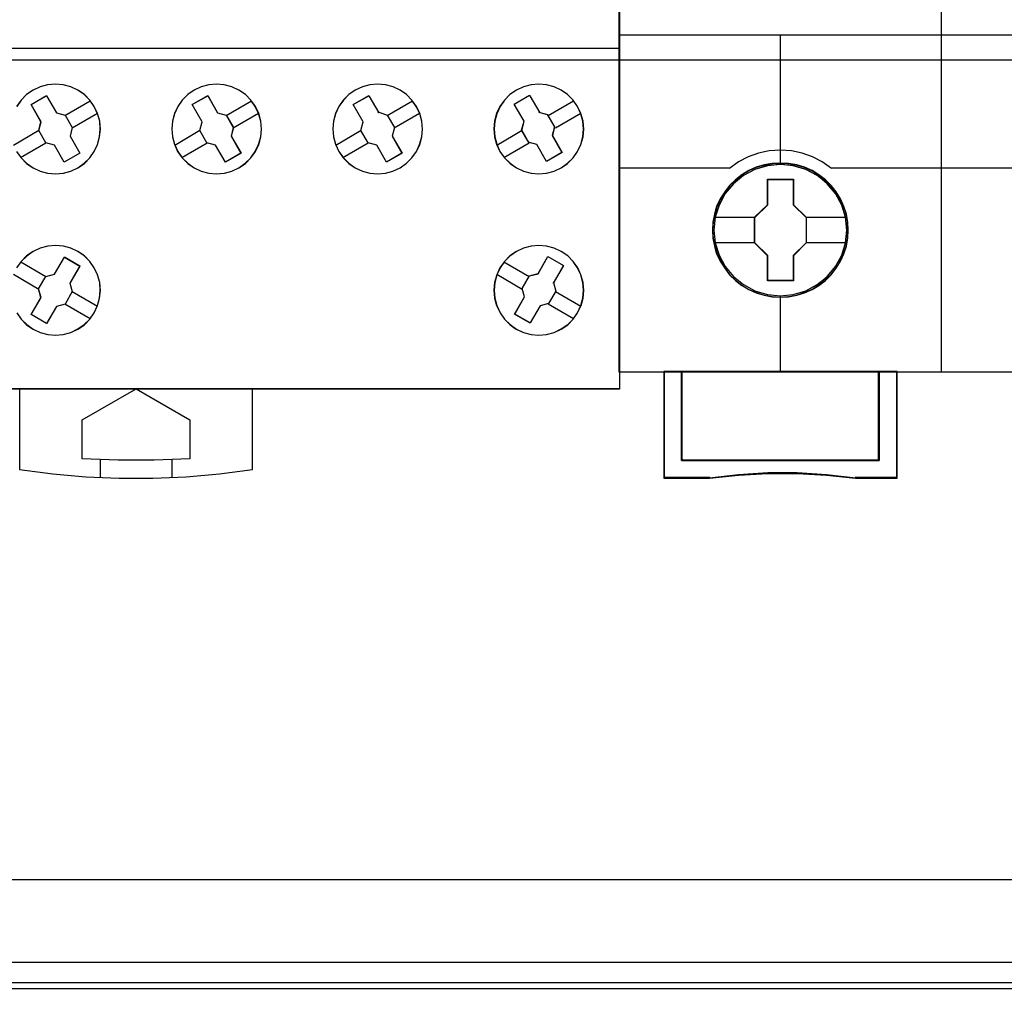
# Model space of a CAD drawing. Extents: x -558982 to 5119495, y -5290134 to 97908.
# Tile 128 of 256: x -473837 to -473287, y -23348 to -22803. Entities that reach past the tile are written whole.
import ezdxf

# ---------------------------------------------------------------- set-up
doc = ezdxf.new("R2010")
doc.units = 0
doc.header["$MEASUREMENT"] = 0
doc.layers.get('0').update_dxf_attribs({"color": 252})
doc.layers.add('45', color=8, linetype='Continuous')
doc.layers.add('50', color=7, linetype='Continuous')

# ---------------------------------------------------------------- blocks, each defined once
blk = doc.blocks.new('*U1072')
at = {"layer": '50', "color": 7}
for points in [[(507.824617, -92.486155), (835.919558, -92.486155), (835.919558, -379.414356), (507.824617, -379.414356), (507.824617, -92.486155)], [(839.76091, -435.77199), (503.983265, -435.77199), (503.983265, -385.150219), (839.76091, -385.150219), (839.76091, -435.77199)]]:
    blk.add_lwpolyline(points, dxfattribs=at)
blk = doc.blocks.new('*U1085')
at = {"layer": '50', "color": 7}
for points in [[(832.001083, -385.499773), (512.000243, -385.499773)], [(515.970229, -384.008872), (827.968097, -384.008872)], [(509.985212, -287.349254), (834.016113, -287.349254), (834.016113, -333.651915), (509.985212, -333.651915), (509.985212, -287.349254)]]:
    blk.add_lwpolyline(points, dxfattribs=at)
blk = doc.blocks.new('*U1088')
at = {"layer": '45', "color": 7}
for points in [[(599.998236, -268.987078), (618.001698, -268.987078), (618.001698, -268.987078), (618.001698, -352.016739), (618.001698, -352.016739), (599.998236, -352.016739), (599.998236, -352.016739), (582.000621, -352.016739), (582.000621, -352.016739), (582.000621, -268.987078), (582.000621, -268.987078), (599.998236, -268.987078), (599.998236, -268.987078)], [(597.664519, -336.245905), (597.418418, -335.888447), (597.113723, -335.577869), (596.750431, -335.33175), (596.357843, -335.150091), (595.930097, -335.032892), (595.496491, -334.991872), (595.062886, -335.032892), (594.640999, -335.144231), (594.24841, -335.33175), (593.885119, -335.577869), (593.580424, -335.888447), (593.328464, -336.245905), (593.140958, -336.644383), (593.035487, -337.066301), (592.99447, -337.499939), (593.029627, -337.933576), (593.140958, -338.355494), (593.322604, -338.753972), (593.580424, -339.11143), (593.890979, -339.422009), (594.24841, -339.673987), (594.640999, -339.855646), (595.062886, -339.966986), (595.502351, -340.002146), (595.935956, -339.966986), (596.357843, -339.855646), (596.750431, -339.673987), (597.107863, -339.422009), (597.418418, -339.11143), (597.664519, -338.753972), (597.852024, -338.361354), (597.969215, -337.933576), (598.010231, -337.505799), (597.969215, -337.066301), (597.852024, -336.638523), (597.664519, -336.245905)], [(597.659948, -336.24855), (597.414368, -335.891848), (597.110316, -335.581926), (596.747793, -335.336328), (596.356034, -335.155053), (595.929192, -335.038101), (595.496504, -334.997168), (595.063815, -335.038101), (594.64282, -335.149205), (594.251061, -335.336328), (593.888538, -335.581926), (593.584487, -335.891848), (593.33306, -336.24855), (593.145951, -336.646186), (593.040702, -337.067212), (592.999772, -337.499933), (593.034855, -337.932653), (593.145951, -338.353679), (593.327212, -338.751315), (593.584487, -339.108017), (593.894386, -339.417939), (594.251061, -339.669385), (594.64282, -339.85066), (595.063815, -339.961764), (595.502351, -339.996849), (595.93504, -339.961764), (596.356034, -339.85066), (596.747793, -339.669385), (597.104469, -339.417939), (597.414368, -339.108017), (597.659948, -338.751315), (597.847056, -338.359527), (597.963999, -337.932653), (598.004929, -337.50578), (597.963999, -337.067212), (597.847056, -336.640338), (597.659948, -336.24855)], [(606.659486, -336.245905), (606.413386, -335.888447), (606.10869, -335.577869), (605.751258, -335.33175), (605.358669, -335.150091), (604.925064, -335.032892), (604.491458, -334.991872), (604.057853, -335.032892), (603.641826, -335.144231), (603.243378, -335.33175), (602.885946, -335.577869), (602.575391, -335.888447), (602.32929, -336.245905), (602.135926, -336.644383), (602.030454, -337.066301), (601.989437, -337.499939), (602.030454, -337.933576), (602.141785, -338.355494), (602.323431, -338.753972), (602.575391, -339.11143), (602.885946, -339.422009), (603.243378, -339.673987), (603.641826, -339.855646), (604.057853, -339.966986), (604.497318, -340.002146), (604.930923, -339.966986), (605.35281, -339.855646), (605.751258, -339.673987), (606.10869, -339.416149), (606.413386, -339.11143), (606.665346, -338.753972), (606.846991, -338.361354), (606.964182, -337.933576), (607.005199, -337.505799), (606.970041, -337.066301), (606.852851, -336.638523), (606.659486, -336.245905)], [(606.654915, -336.24855), (606.409335, -335.891848), (606.105283, -335.581926), (605.748607, -335.336328), (605.356848, -335.155053), (604.92416, -335.038101), (604.491471, -334.997168), (604.058782, -335.038101), (603.643635, -335.149205), (603.246029, -335.336328), (602.889353, -335.581926), (602.579454, -335.891848), (602.333874, -336.24855), (602.140918, -336.646186), (602.035669, -337.067212), (601.994739, -337.499933), (602.035669, -337.932653), (602.146765, -338.353679), (602.328027, -338.751315), (602.579454, -339.108017), (602.889353, -339.417939), (603.246029, -339.669385), (603.643635, -339.85066), (604.058782, -339.961764), (604.497318, -339.996849), (604.930007, -339.961764), (605.351001, -339.85066), (605.748607, -339.669385), (606.105283, -339.412091), (606.409335, -339.108017), (606.660762, -338.751315), (606.842023, -338.359527), (606.958966, -337.932653), (606.999896, -337.50578), (606.964814, -337.067212), (606.847871, -336.640338), (606.654915, -336.24855)], [(615.662926, -336.245905), (615.416798, -335.888447), (615.106208, -335.577869), (614.748737, -335.33175), (614.356104, -335.150091), (613.928311, -335.032892), (613.494657, -334.991872), (613.061003, -335.032892), (612.63907, -335.144231), (612.246437, -335.33175), (611.883106, -335.577869), (611.578376, -335.888447), (611.326388, -336.245905), (611.138862, -336.644383), (611.027519, -337.066301), (610.992358, -337.499939), (611.027519, -337.933576), (611.138862, -338.355494), (611.320528, -338.753972), (611.578376, -339.11143), (611.888966, -339.422009), (612.246437, -339.673987), (612.63907, -339.855646), (613.061003, -339.966986), (613.500517, -340.002146), (613.934171, -339.966986), (614.356104, -339.855646), (614.748737, -339.673987), (615.106208, -339.422009), (615.416798, -339.11143), (615.662926, -338.753972), (615.844592, -338.361354), (615.967656, -337.933576), (616.002817, -337.505799), (615.967656, -337.066301), (615.850452, -336.644383), (615.662926, -336.245905)], [(615.658343, -336.24855), (615.412736, -335.891848), (615.102804, -335.581926), (614.746089, -335.336328), (614.354287, -335.155053), (613.927399, -335.038101), (613.494663, -334.997168), (613.061927, -335.038101), (612.640887, -335.149205), (612.249085, -335.336328), (611.886523, -335.581926), (611.582438, -335.891848), (611.330983, -336.24855), (611.143854, -336.646186), (611.032746, -337.067212), (610.99766, -337.499933), (611.032746, -337.932653), (611.143854, -338.353679), (611.325136, -338.751315), (611.582438, -339.108017), (611.892371, -339.417939), (612.249085, -339.669385), (612.640887, -339.85066), (613.061927, -339.961764), (613.500511, -339.996849), (613.933247, -339.961764), (614.354287, -339.85066), (614.746089, -339.669385), (615.102804, -339.417939), (615.412736, -339.108017), (615.658343, -338.751315), (615.839624, -338.359527), (615.962428, -337.932653), (615.997515, -337.50578), (615.962428, -337.067212), (615.845472, -336.646186), (615.658343, -336.24855)], [(585.69155, -337.100883), (585.139449, -336.139133), (585.139449, -336.139133), (586.002841, -335.640665), (586.002841, -335.640665), (586.560816, -336.596551), (586.560816, -336.596551), (587.036562, -336.73143), (587.036562, -336.73143), (587.441828, -337.423421), (587.441828, -337.423421), (587.318486, -337.904295), (587.318486, -337.904295), (587.864714, -338.854316), (587.864714, -338.854316), (586.995449, -339.358648), (586.995449, -339.358648), (586.449221, -338.408628), (586.449221, -338.408628), (585.961727, -338.273748), (585.961727, -338.273748), (585.562335, -337.581757), (585.562335, -337.581757), (585.69155, -337.100883), (585.69155, -337.100883)], [(585.694704, -337.102019), (585.144751, -336.143009), (586.004784, -335.645962), (586.560587, -336.599124), (587.034483, -336.733619), (587.438172, -337.423638), (587.31531, -337.903143), (587.859412, -338.850457), (586.993529, -339.353352), (586.449426, -338.406038), (585.96383, -338.271543), (585.565991, -337.581524), (585.694704, -337.102019)], [(594.134416, -336.139133), (595.0035, -335.640665), (595.0035, -335.640665), (595.555485, -336.596551), (595.555485, -336.596551), (596.037005, -336.73143), (596.037005, -336.73143), (596.436314, -337.423421), (596.436314, -337.423421), (596.312998, -337.904295), (596.312998, -337.904295), (596.864984, -338.854316), (596.864984, -338.854316), (595.9959, -339.358648), (595.9959, -339.358648), (595.443914, -338.408628), (595.443914, -338.408628), (594.956522, -338.273748), (594.956522, -338.273748), (594.557213, -337.581757), (594.557213, -337.581757), (594.686402, -337.100883), (594.686402, -337.100883), (594.134416, -336.139133), (594.134416, -336.139133)], [(594.139718, -336.143009), (595.005427, -335.645962), (595.555269, -336.599124), (596.034918, -336.733619), (596.432676, -337.423638), (596.309839, -337.903143), (596.859681, -338.850457), (595.993973, -339.353352), (595.444131, -338.406038), (594.958632, -338.271543), (594.560874, -337.581524), (594.68956, -337.102019), (594.139718, -336.143009)], [(603.687241, -337.100883), (603.129383, -336.139133), (603.129383, -336.139133), (603.998467, -335.640665), (603.998467, -335.640665), (604.556325, -336.596551), (604.521092, -336.543772), (605.031972, -336.73143), (605.031972, -336.73143), (605.431281, -337.423421), (605.431281, -337.423421), (605.307965, -337.904295), (605.307965, -337.904295), (605.859951, -338.854316), (605.859951, -338.854316), (604.990867, -339.358648), (604.990867, -339.358648), (604.444753, -338.408628), (604.444753, -338.408628), (603.957362, -338.273748), (603.957362, -338.273748), (603.558053, -337.581757), (603.558053, -337.581757), (603.687241, -337.100883), (603.687241, -337.100883)], [(603.690377, -337.102019), (603.134685, -336.143009), (604.000394, -335.645962), (604.556085, -336.599124), (604.520989, -336.546495), (605.029885, -336.733619), (605.427644, -337.423638), (605.304807, -337.903143), (605.854649, -338.850457), (604.98894, -339.353352), (604.444947, -338.406038), (603.959448, -338.271543), (603.56169, -337.581524), (603.690377, -337.102019)], [(613.976555, -336.690132), (614.376148, -337.38184), (614.376148, -337.38184), (614.252744, -337.868381), (614.252744, -337.868381), (614.799246, -338.818014), (614.799246, -338.818014), (613.93542, -339.316278), (613.93542, -339.316278), (613.383041, -338.366645), (613.383041, -338.366645), (612.895303, -338.237682), (612.942314, -338.249406), (612.536845, -337.557698), (612.536845, -337.557698), (612.672001, -337.071157), (612.672001, -337.071157), (612.113746, -336.115662), (612.113746, -336.115662), (612.983448, -335.611536), (613.001078, -335.640845), (613.553456, -336.596341), (613.494692, -336.561169), (613.976555, -336.690132), (613.976555, -336.690132)], [(613.972662, -336.692344), (614.370283, -337.382075), (614.247488, -337.867224), (614.791293, -338.814142), (613.931731, -339.310982), (613.382079, -338.364064), (612.896747, -338.23547), (612.943526, -338.24716), (612.540058, -337.55743), (612.674548, -337.07228), (612.119048, -336.119517), (612.984458, -335.616832), (613.002, -335.646058), (613.551652, -336.598821), (613.493178, -336.56375), (613.972662, -336.692344)], [(615.662926, -347.757734), (615.856312, -347.359467), (615.967656, -346.943629), (616.002817, -346.51022), (615.967656, -346.070955), (615.850452, -345.643403), (615.668786, -345.250993), (615.416798, -344.893724), (615.112068, -344.58331), (614.754597, -344.331464), (614.356104, -344.149901), (613.934171, -344.038621), (613.500517, -344.003479), (613.061003, -344.038621), (612.63907, -344.149901), (612.246437, -344.337321), (611.883106, -344.589166), (611.578376, -344.893724), (611.326388, -345.250993), (611.144722, -345.64926), (611.027519, -346.070955), (610.992358, -346.504364), (611.027519, -346.943629), (611.138862, -347.359467), (611.332248, -347.757734), (611.578376, -348.115003), (611.888966, -348.425418), (612.240577, -348.677263), (612.63907, -348.858826), (613.061003, -348.970107), (613.494657, -349.011105), (613.928311, -348.970107), (614.356104, -348.864683), (614.754597, -348.671406), (615.112068, -348.425418), (615.416798, -348.115003), (615.662926, -347.757734)], [(615.658343, -347.755089), (615.85132, -347.357664), (615.962428, -346.942706), (615.997515, -346.510214), (615.962428, -346.071878), (615.845472, -345.645231), (615.664191, -345.25365), (615.412736, -344.897137), (615.108652, -344.587379), (614.751937, -344.336067), (614.354287, -344.154888), (613.933247, -344.043842), (613.500511, -344.008776), (613.061927, -344.043842), (612.640887, -344.154888), (612.249085, -344.341911), (611.886523, -344.593224), (611.582438, -344.897137), (611.330983, -345.25365), (611.149702, -345.651075), (611.032746, -346.071878), (610.99766, -346.50437), (611.032746, -346.942706), (611.143854, -347.357664), (611.336831, -347.755089), (611.582438, -348.111603), (611.892371, -348.42136), (612.243238, -348.672673), (612.640887, -348.853852), (613.061927, -348.964897), (613.494663, -349.005809), (613.927399, -348.964897), (614.354287, -348.859696), (614.751937, -348.666828), (615.108652, -348.42136), (615.412736, -348.111603), (615.658343, -347.755089)], [(587.000932, -344.644328), (587.870016, -345.14866), (587.870016, -345.14866), (587.312158, -346.104546), (587.312158, -346.104546), (587.441347, -346.579556), (587.441347, -346.579556), (587.036166, -347.277411), (587.036166, -347.277411), (586.560518, -347.406426), (586.560518, -347.406426), (586.008533, -348.362311), (586.008533, -348.362311), (585.139449, -347.863844), (585.139449, -347.863844), (585.691434, -346.902094), (585.691434, -346.902094), (585.556374, -346.427084), (585.556374, -346.427084), (585.961555, -345.729229), (585.961555, -345.729229), (586.443075, -345.606078), (586.443075, -345.606078), (587.000932, -344.644328), (587.000932, -344.644328)], [(586.999005, -344.649625), (587.864714, -345.15252), (587.309023, -346.105682), (587.437709, -346.579339), (587.034102, -347.275206), (586.560302, -347.403853), (586.01046, -348.357015), (585.144751, -347.859968), (585.694593, -346.900958), (585.560057, -346.427301), (585.963664, -345.731434), (586.443314, -345.608634), (586.999005, -344.649625)], [(614.450107, -346.550154), (614.044926, -347.248115), (614.044926, -347.248115), (613.569279, -347.37715), (613.569279, -347.37715), (613.017293, -348.333182), (613.017293, -348.333182), (612.14821, -347.834638), (612.14821, -347.834638), (612.700195, -346.878606), (612.700195, -346.878606), (612.565135, -346.397658), (612.565135, -346.397658), (612.970316, -345.699696), (612.970316, -345.699696), (613.451835, -345.576527), (613.451835, -345.576527), (614.009693, -344.620495), (614.009693, -344.620495), (614.878777, -345.119039), (614.861161, -345.148365), (614.309175, -346.104397), (614.320919, -346.075071), (614.450107, -346.550154), (614.450107, -346.550154)], [(614.44647, -346.551216), (614.042863, -347.246689), (613.569063, -347.375264), (613.01922, -348.327886), (612.153512, -347.83112), (612.703354, -346.878498), (612.568818, -346.399264), (612.972425, -345.703792), (613.452075, -345.581061), (614.007766, -344.628439), (614.873475, -345.125206), (614.855927, -345.154427), (614.306085, -346.107049), (614.317784, -346.077828), (614.44647, -346.551216)], [(584.489945, -352.003499), (584.489945, -356.508444), (584.489945, -356.508444), (586.344521, -356.754488), (588.204948, -356.924375), (590.065375, -357.000532), (591.937503, -357.000532), (593.79793, -356.924375), (595.658357, -356.754488), (597.501232, -356.508444), (597.501232, -356.508444), (597.501232, -352.003499), (584.489945, -352.003499)], [(587.991964, -353.738094), (591.002772, -352.003499), (591.002772, -352.003499), (594.001864, -353.738094), (594.001864, -353.738094), (594.001864, -355.906338), (594.001864, -355.906338), (592.004422, -355.99424), (589.995264, -355.99424), (587.991964, -355.906338), (587.991964, -355.906338), (587.991964, -353.738094), (587.991964, -353.738094)]]:
    blk.add_lwpolyline(points, close=True, dxfattribs=at)
at = {"layer": '45', "color": 59}
blk.add_lwpolyline([(599.998237, -268.992375), (617.996396, -268.992375), (617.996396, -352.011443), (599.998237, -352.011443), (582.005923, -352.011443), (582.005923, -268.992375), (599.998237, -268.992375)], close=True, dxfattribs=at)
at = {"layer": '45', "color": 7}
for points in [[(582.000621, -332.992529), (600.003811, -332.992529)], [(599.990556, -332.992529), (618.001698, -332.992529)], [(584.32572, -338.753972), (584.577813, -339.11143), (584.888532, -339.422009), (585.252016, -339.673987), (585.644812, -339.855646), (586.061059, -339.966986), (586.500756, -340.002146), (586.940453, -339.966986), (587.3567, -339.855646), (587.755359, -339.673987), (588.11298, -339.422009), (588.417836, -339.11143), (588.669929, -338.753972), (588.851671, -338.361354), (588.968924, -337.933576), (589.009962, -337.505799), (588.974786, -337.066301), (588.857534, -336.644383), (588.669929, -336.245905), (588.669929, -336.245905), (588.423699, -335.888447), (588.11298, -335.577869), (587.755359, -335.33175), (587.362563, -335.150091), (586.928728, -335.032892), (586.500756, -334.991872), (586.061059, -335.032892), (585.644812, -335.144231), (585.246153, -335.33175), (584.888532, -335.577869), (584.577813, -335.888447), (584.331582, -336.245905)], [(584.330316, -338.751315), (584.581876, -339.108017), (584.891939, -339.417939), (585.254654, -339.669385), (585.64662, -339.85066), (586.061988, -339.961764), (586.500756, -339.996849), (586.939524, -339.961764), (587.354891, -339.85066), (587.752708, -339.669385), (588.109573, -339.417939), (588.413785, -339.108017), (588.665346, -338.751315), (588.846703, -338.359527), (588.963708, -337.932653), (589.00466, -337.50578), (588.969559, -337.067212), (588.852554, -336.646186), (588.665346, -336.24855), (588.665346, -336.24855), (588.419636, -335.891848), (588.109573, -335.581926), (587.752708, -335.336328), (587.360742, -335.155053), (586.927824, -335.038101), (586.500756, -334.997168), (586.061988, -335.038101), (585.64662, -335.149205), (585.248804, -335.336328), (584.891939, -335.581926), (584.581876, -335.891848), (584.336166, -336.24855)], [(587.026987, -336.739642), (588.44264, -335.921368)], [(596.027256, -336.739642), (597.44291, -335.921368)], [(605.022223, -336.739642), (606.440528, -335.921368)], [(614.025143, -336.739642), (615.435495, -335.921368)], [(587.429944, -337.430805), (588.840296, -336.609883)], [(596.424911, -337.430805), (597.840565, -336.609883)], [(605.419879, -337.430805), (606.838183, -336.609883)], [(614.422799, -337.430805), (615.838452, -336.609883)], [(584.155914, -338.400023), (585.571568, -337.573805)], [(593.158834, -338.400023), (594.569186, -337.573805)], [(602.153802, -338.400023), (603.569455, -337.573805)], [(611.148769, -338.400023), (612.564422, -337.573805)], [(584.55357, -339.088539), (585.969223, -338.264968)], [(593.55649, -339.088539), (594.966841, -338.264968)], [(602.551457, -339.088539), (603.967111, -338.264968)], [(611.551726, -339.088539), (612.962078, -338.264968)], [(584.333534, -347.757734), (584.585522, -348.115003), (584.890251, -348.425418), (585.247723, -348.677263), (585.646215, -348.858826), (586.068149, -348.970107), (586.501802, -349.011105), (586.935456, -348.970107), (587.35739, -348.864683), (587.755882, -348.671406), (588.113354, -348.425418), (588.423943, -348.115003), (588.670071, -347.757734), (588.670071, -347.757734), (588.857597, -347.359467), (588.968941, -346.943629), (589.009962, -346.51022), (588.974801, -346.070955), (588.851737, -345.643403), (588.670071, -345.250993), (588.423943, -344.893724), (588.113354, -344.58331), (587.755882, -344.331464), (587.36325, -344.149901), (586.941316, -344.038621), (586.507663, -344.003479), (586.068149, -344.038621), (585.646215, -344.149901), (585.247723, -344.337321), (584.890251, -344.589166), (584.585522, -344.893724), (584.327673, -345.250993)], [(584.338129, -347.755089), (584.589583, -348.111603), (584.893668, -348.42136), (585.250383, -348.672673), (585.648032, -348.853852), (586.069073, -348.964897), (586.501809, -349.005809), (586.934545, -348.964897), (587.355585, -348.859696), (587.753234, -348.666828), (588.109949, -348.42136), (588.419882, -348.111603), (588.665489, -347.755089), (588.665489, -347.755089), (588.852618, -347.357664), (588.963726, -346.942706), (589.00466, -346.510214), (588.969573, -346.071878), (588.84677, -345.645231), (588.665489, -345.25365), (588.419882, -344.897137), (588.109949, -344.587379), (587.753234, -344.336067), (587.361433, -344.154888), (586.940392, -344.043842), (586.507656, -344.008776), (586.069073, -344.043842), (585.648032, -344.154888), (585.250383, -344.341911), (584.893668, -344.593224), (584.589583, -344.897137), (584.332281, -345.25365)], [(584.558872, -344.914438), (585.969223, -345.740657)], [(611.551726, -344.914438), (612.96738, -345.740657)], [(584.155914, -345.60825), (585.566266, -346.434468)], [(611.148769, -345.60825), (612.564422, -346.434468)], [(587.429944, -346.572171), (588.845598, -347.393094)], [(614.422799, -346.572171), (615.838452, -347.393094)], [(587.026987, -347.268631), (588.44264, -348.089553)], [(614.019841, -347.268631), (615.435495, -348.089553)], [(588.991405, -355.95187), (588.991405, -356.966106)], [(592.99447, -355.95187), (592.99447, -356.966106)]]:
    blk.add_lwpolyline(points, dxfattribs=at)
blk = doc.blocks.new('*U1089')
at = {"layer": '45', "color": 7}
for points in [[(635.993581, -268.997671), (617.969886, -268.997671), (617.969886, -351.066058), (635.993581, -351.066058), (654.006129, -351.066058), (672.029824, -351.066058), (672.029824, -268.997671), (654.006129, -268.997671), (635.993581, -268.997671)], [(630.777044, -343.150779), (630.754662, -342.697589), (630.681923, -342.249925), (630.525254, -341.818841), (630.346203, -341.404338), (630.111199, -341.011941), (629.831433, -340.663758), (629.501309, -340.343208), (629.132017, -340.066873), (628.762725, -339.823697), (628.331885, -339.635789), (627.901044, -339.508674), (627.442227, -339.425774), (626.989006, -339.403667), (626.530189, -339.425774), (626.088158, -339.508674), (625.640531, -339.635789), (625.226477, -339.823697), (624.834804, -340.066873), (624.476703, -340.343208), (624.140983, -340.663758), (623.878002, -341.011941), (623.631808, -341.404338), (623.430376, -341.818841), (623.312874, -342.249925), (623.223349, -342.697589), (623.189777, -343.150779), (623.223349, -343.598443), (623.312874, -344.040581), (623.430376, -344.471664), (623.631808, -344.886168), (623.878002, -345.278565), (624.140983, -345.637801), (624.476703, -345.958351), (624.834804, -346.234686), (625.226477, -346.466808), (625.640531, -346.64919), (626.088158, -346.787358), (626.530189, -346.875785), (626.989006, -346.897892), (627.442227, -346.875785), (627.901044, -346.787358), (628.331885, -346.64919), (628.762725, -346.466808), (629.132017, -346.234686), (629.501309, -345.958351), (629.831433, -345.637801), (630.111199, -345.278565), (630.346203, -344.886168), (630.525254, -344.471664), (630.681923, -344.040581), (630.754662, -343.598443), (630.777044, -343.150779)], [(630.777044, -343.150779), (630.754662, -342.697589), (630.681923, -342.249925), (630.525254, -341.818841), (630.346203, -341.404338), (630.111199, -341.011941), (629.831433, -340.663758), (629.501309, -340.343208), (629.132017, -340.066873), (628.762725, -339.823697), (628.331885, -339.635789), (627.901044, -339.508674), (627.442227, -339.425774), (626.989006, -339.403667), (626.530189, -339.425774), (626.088158, -339.508674), (625.640531, -339.635789), (625.226477, -339.823697), (624.834804, -340.066873), (624.476703, -340.343208), (624.140983, -340.663758), (623.878002, -341.011941), (623.631808, -341.404338), (623.430376, -341.818841), (623.312874, -342.249925), (623.223349, -342.697589), (623.189777, -343.150779), (623.223349, -343.598443), (623.312874, -344.040581), (623.430376, -344.471664), (623.631808, -344.886168), (623.878002, -345.278565), (624.140983, -345.637801), (624.476703, -345.958351), (624.834804, -346.234686), (625.226477, -346.466808), (625.640531, -346.64919), (626.088158, -346.787358), (626.530189, -346.875785), (626.989006, -346.897892), (627.442227, -346.875785), (627.901044, -346.787358), (628.331885, -346.64919), (628.762725, -346.466808), (629.132017, -346.234686), (629.501309, -345.958351), (629.831433, -345.637801), (630.111199, -345.278565), (630.346203, -344.886168), (630.525254, -344.471664), (630.681923, -344.040581), (630.754662, -343.598443), (630.777044, -343.150779)], [(630.761137, -343.150779), (630.73885, -342.69951), (630.666416, -342.253745), (630.510403, -341.824489), (630.332104, -341.411743), (630.098085, -341.02101), (629.819492, -340.674303), (629.490751, -340.355113), (629.123008, -340.079949), (628.755265, -339.837805), (628.326231, -339.650693), (627.897197, -339.524118), (627.440304, -339.441569), (626.988982, -339.419556), (626.532089, -339.441569), (626.091911, -339.524118), (625.646162, -339.650693), (625.233843, -339.837805), (624.843813, -340.079949), (624.487213, -340.355113), (624.152901, -340.674303), (623.891023, -341.02101), (623.645861, -341.411743), (623.445274, -341.824489), (623.328264, -342.253745), (623.239114, -342.69951), (623.205683, -343.150779), (623.239114, -343.596545), (623.328264, -344.036808), (623.445274, -344.466063), (623.645861, -344.878809), (623.891023, -345.269542), (624.152901, -345.627255), (624.487213, -345.946446), (624.843813, -346.22161), (625.233843, -346.452747), (625.646162, -346.634356), (626.091911, -346.771938), (626.532089, -346.85999), (626.988982, -346.882003), (627.440304, -346.85999), (627.897197, -346.771938), (628.326231, -346.634356), (628.755265, -346.452747), (629.123008, -346.22161), (629.490751, -345.946446), (629.819492, -345.627255), (630.098085, -345.269542), (630.332104, -344.878809), (630.510403, -344.466063), (630.666416, -344.036808), (630.73885, -343.596545), (630.761137, -343.150779)], [(626.272118, -340.301385), (627.716592, -340.301385), (627.716592, -341.729027), (628.438829, -342.431781), (628.438829, -343.853889), (627.716592, -344.573244), (627.716592, -345.984285), (626.272118, -345.984285), (626.272118, -344.573244), (625.538595, -343.853889), (625.538595, -342.431781), (626.272118, -341.729027), (626.272118, -340.301385)], [(626.272118, -340.301385), (627.716592, -340.301385), (627.716592, -340.301385), (627.716592, -341.729027), (627.716592, -341.729027), (628.438829, -342.431781), (628.438829, -342.431781), (628.438829, -343.853889), (628.438829, -343.853889), (627.716592, -344.573244), (627.716592, -344.573244), (627.716592, -345.984285), (627.716592, -345.984285), (626.272118, -345.984285), (626.272118, -345.984285), (626.272118, -344.573244), (626.272118, -344.573244), (625.538595, -343.853889), (625.538595, -343.853889), (625.538595, -342.431781), (625.538595, -342.431781), (626.272118, -341.729027), (626.272118, -341.729027), (626.272118, -340.301385), (626.272118, -340.301385)], [(626.281288, -340.317274), (627.707277, -340.317274), (627.707277, -341.736933), (628.420272, -342.435757), (628.420272, -343.849913), (627.707277, -344.565245), (627.707277, -345.968396), (626.281288, -345.968396), (626.281288, -344.565245), (625.557153, -343.849913), (625.557153, -342.435757), (626.281288, -341.736933), (626.281288, -340.317274)], [(632.505186, -355.999261), (621.471676, -355.999261), (621.471676, -351.031633), (620.477767, -351.031633), (620.477767, -357.000532), (623.029545, -357.000532), (624.654419, -356.823511), (626.290461, -356.735001), (627.926502, -356.735001), (629.55696, -356.823511), (631.193002, -357.000532), (633.510262, -357.000532), (633.510262, -351.031633), (632.505186, -351.031633), (632.505186, -355.999261)], [(632.508171, -356.004832), (632.508171, -351.031633), (626.988712, -351.031633), (621.469254, -351.031633), (621.469254, -356.004832), (632.508171, -356.004832)]]:
    blk.add_lwpolyline(points, close=True, dxfattribs=at)
at = {"layer": '45', "color": 139}
for points in [[(635.993581, -268.997671), (617.969886, -268.997671), (617.969886, -351.066058), (635.993581, -351.066058), (654.006129, -351.066058), (672.029824, -351.066058), (672.029824, -268.997671), (654.006129, -268.997671), (635.993581, -268.997671)], [(635.998881, -269.016208), (617.985792, -269.016208), (617.985792, -351.05017), (635.998881, -351.05017), (654.000829, -351.05017), (672.013918, -351.05017), (672.013918, -269.016208), (654.000829, -269.016208), (635.998881, -269.016208)], [(630.692211, -343.145367), (630.61946, -342.426759), (630.412401, -341.746844), (630.071034, -341.111152), (629.612146, -340.552848), (629.046931, -340.099572), (628.40337, -339.762378), (627.703846, -339.546796), (626.981938, -339.480463), (626.260029, -339.546796), (625.571698, -339.762378), (624.928137, -340.099572), (624.362922, -340.552848), (623.904034, -341.111152), (623.562667, -341.746844), (623.344415, -342.426759), (623.277261, -343.145367), (623.344415, -343.863976), (623.562667, -344.549418), (623.904034, -345.179583), (624.362922, -345.737887), (624.928137, -346.191163), (625.571698, -346.528356), (626.260029, -346.738411), (626.981938, -346.8158), (627.703846, -346.738411), (628.40337, -346.528356), (629.046931, -346.191163), (629.612146, -345.737887), (630.071034, -345.179583), (630.412401, -344.549418), (630.61946, -343.863976), (630.692211, -343.145367)], [(630.700164, -343.150779), (630.62739, -342.432148), (630.420265, -341.746684), (630.073191, -341.110972), (629.60856, -340.558178), (629.054362, -340.104888), (628.410596, -339.762156), (627.71085, -339.552094), (626.988712, -339.485759), (626.266575, -339.552094), (625.566829, -339.762156), (624.928661, -340.104888), (624.368864, -340.558178), (623.898635, -341.110972), (623.557159, -341.746684), (623.350035, -342.432148), (623.277261, -343.150779), (623.350035, -343.863883), (623.557159, -344.554875), (623.898635, -345.185059), (624.368864, -345.737853), (624.928661, -346.191143), (625.566829, -346.533875), (626.266575, -346.743937), (626.988712, -346.8158), (627.71085, -346.743937), (628.410596, -346.533875), (629.054362, -346.191143), (629.60856, -345.737853), (630.073191, -345.185059), (630.420265, -344.554875), (630.62739, -343.863883), (630.700164, -343.150779)]]:
    blk.add_lwpolyline(points, close=True, dxfattribs=at)
for points in [[(635.981029, -351.066058), (635.981029, -305.303618)], [(617.969886, -332.253699), (636.018143, -332.253699)], [(626.970155, -332.253699), (626.970155, -339.504296)], [(635.981029, -332.253699), (654.018682, -332.253699)], [(629.841228, -339.708202), (629.331223, -339.343819), (628.787591, -339.059144), (628.210332, -338.848485), (627.605051, -338.728922), (626.988561, -338.683374), (626.372071, -338.728922), (625.772395, -338.848485), (625.189532, -339.059144), (624.6459, -339.343819), (624.141499, -339.708202)], [(617.969886, -339.673777), (624.175963, -339.673777)], [(629.806764, -339.673777), (636.018143, -339.673777)], [(635.981029, -339.673777), (642.189756, -339.673777)], [(626.970155, -346.789319), (626.970155, -351.066058)], [(620.477767, -351.031633), (620.477767, -357.000532)], [(627.00727, -351.031633), (620.477767, -351.031633)], [(621.469254, -351.031633), (621.469254, -356.004832)], [(632.473707, -356.004832), (632.473707, -351.031633)], [(633.475799, -351.031633), (633.475799, -357.000532)], [(621.469254, -355.970407), (632.508171, -355.970407)], [(631.20121, -357.000532), (629.562164, -356.801039), (627.928712, -356.701292), (626.289666, -356.701292), (624.65062, -356.801039), (623.022762, -357.000532)], [(623.057225, -356.966106), (620.477767, -356.966106)], [(633.510262, -356.966106), (631.164095, -356.966106)]]:
    blk.add_lwpolyline(points, dxfattribs=at)
at = {"layer": '45', "color": 59}
blk.add_lwpolyline([(635.981029, -351.066058), (635.981029, -305.303618)], dxfattribs=at)
at = {"layer": '45', "color": 7}
for points in [[(623.261355, -342.417246), (625.57571, -342.417246)], [(628.401715, -342.417246), (630.705466, -342.417246)], [(623.261355, -343.83135), (625.57571, -343.83135)], [(628.401715, -343.83135), (630.705466, -343.83135)]]:
    blk.add_lwpolyline(points, dxfattribs=at)
at = {"layer": '45', "color": 59}
for points in [[(632.505186, -355.999261), (621.471676, -355.999261), (621.471676, -351.031633), (620.477767, -351.031633), (620.477767, -357.000532), (623.029545, -357.000532), (624.654419, -356.823511), (626.290461, -356.735001), (627.926502, -356.735001), (629.55696, -356.823511), (631.193002, -357.000532), (633.510262, -357.000532), (633.510262, -351.031633), (632.505186, -351.031633), (632.505186, -355.999261)], [(632.491733, -355.988703), (621.485156, -355.988703), (621.485156, -351.047521), (620.493673, -351.047521), (620.493673, -356.984643), (623.039222, -356.984643), (624.66013, -356.808565), (626.292178, -356.720526), (627.924226, -356.720526), (629.550704, -356.808565), (631.182752, -356.984643), (633.494356, -356.984643), (633.494356, -351.047521), (632.491733, -351.047521), (632.491733, -355.988703)], [(632.508171, -356.004832), (632.508171, -351.031633), (626.988712, -351.031633), (621.469254, -351.031633), (621.469254, -356.004832), (632.508171, -356.004832)], [(632.492264, -355.988944), (632.492264, -351.047521), (626.988712, -351.047521), (621.48516, -351.047521), (621.48516, -355.988944), (632.492264, -355.988944)]]:
    blk.add_lwpolyline(points, close=True, dxfattribs=at)

msp = doc.modelspace()

# ---------------------------------------------------------------- block references
at = {"xscale": 10, "yscale": 10, "zscale": 10}
for name in ['*U1072', '*U1085', '*U1088', '*U1089']:
    msp.add_blockref(name, (-479682.25, -19489.05), dxfattribs=at)

doc.saveas('drawing.dxf')
